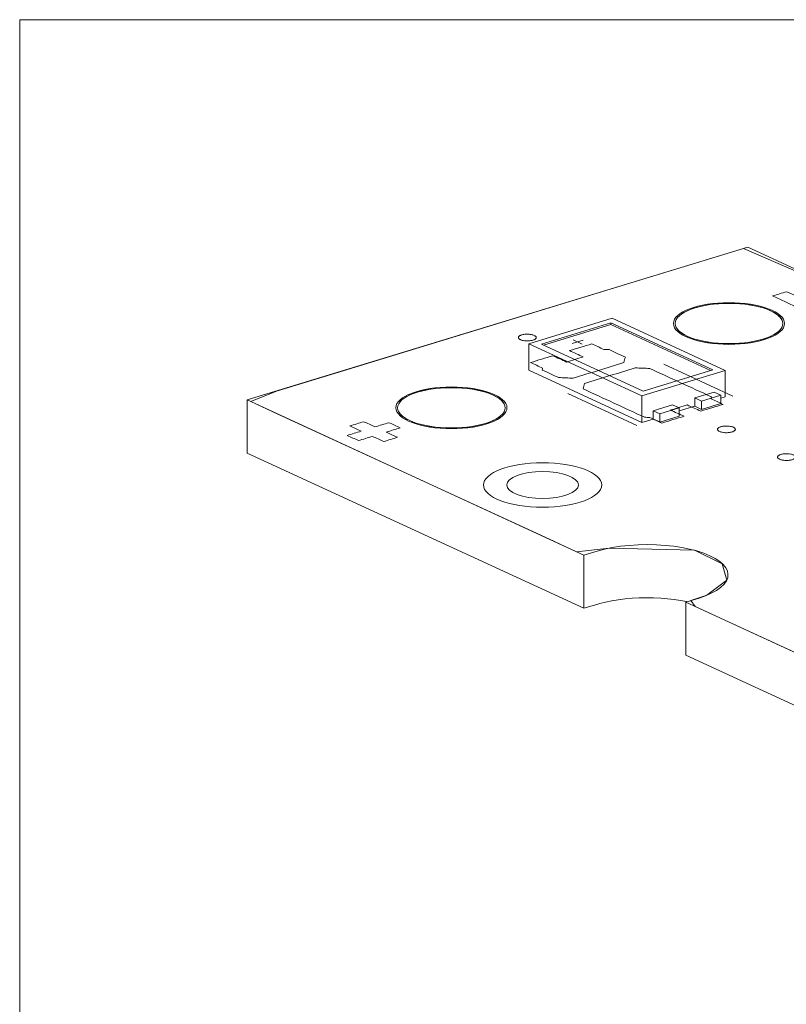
# Model space of a CAD drawing. Header units: inches. Extents: x 513 to 854, y 267 to 501.
# Tile 1 of 214: x 523 to 544, y 345 to 372. Entities that reach past the tile are written whole.
import ezdxf

# ---------------------------------------------------------------- set-up
doc = ezdxf.new("R2010")
doc.units = ezdxf.units.IN
doc.header["$MEASUREMENT"] = 0
doc.layers.add('1', color=7, linetype='Continuous')

# ---------------------------------------------------------------- blocks, each defined once
blk = doc.blocks.new('block 14')
at = {"layer": '1', "color": 8, "lineweight": 18, "true_color": 0x808080}
blk.add_lwpolyline([(522.61, 273.709), (522.61, 372.231)], dxfattribs=at)
blk = doc.blocks.new('block 15')
at = {"layer": '1', "color": 8, "lineweight": 18, "true_color": 0x808080}
blk.add_lwpolyline([(722.856, 372.231), (522.61, 372.231)], dxfattribs=at)
blk = doc.blocks.new('block 2523')
at = {"layer": '1', "color": 155, "lineweight": 18, "true_color": 0x4c7299}
blk.add_lwpolyline([(541.442, 361.673), (541.632, 361.585)], dxfattribs=at)
blk = doc.blocks.new('block 2524')
at = {"layer": '1', "color": 155, "lineweight": 18, "true_color": 0x4c7299}
blk.add_lwpolyline([(540.468, 361.23), (540.279, 361.317)], dxfattribs=at)
blk = doc.blocks.new('block 2679')
at = {"layer": '1', "color": 155, "lineweight": 18, "true_color": 0x4c7299}
blk.add_lwpolyline([(540.822, 361.483), (541.011, 361.396)], dxfattribs=at)
blk = doc.blocks.new('block 2706')
at = {"layer": '1', "color": 155, "lineweight": 18, "true_color": 0x4c7299}
blk.add_lwpolyline([(539.103, 363.767), (541.944, 362.457)], dxfattribs=at)
blk = doc.blocks.new('block 2707')
at = {"layer": '1', "color": 155, "lineweight": 18, "true_color": 0x4c7299}
blk.add_lwpolyline([(540.005, 361.864), (537.164, 363.175)], dxfattribs=at)
blk = doc.blocks.new('block 2708')
at = {"layer": '1', "color": 155, "lineweight": 18, "true_color": 0x4c7299}
blk.add_lwpolyline([(539.968, 361.732), (542.295, 362.443)], dxfattribs=at)
blk = doc.blocks.new('block 2709')
at = {"layer": '1', "color": 155, "lineweight": 18, "true_color": 0x4c7299}
blk.add_lwpolyline([(541.944, 362.457), (540.005, 361.864)], dxfattribs=at)
blk = doc.blocks.new('block 2710')
at = {"layer": '1', "color": 155, "lineweight": 18, "true_color": 0x4c7299}
blk.add_lwpolyline([(542.295, 362.443), (539.139, 363.899)], dxfattribs=at)
blk = doc.blocks.new('block 2711')
at = {"layer": '1', "color": 155, "lineweight": 18, "true_color": 0x4c7299}
blk.add_lwpolyline([(536.812, 363.188), (539.968, 361.732)], dxfattribs=at)
blk = doc.blocks.new('block 2713')
at = {"layer": '1', "color": 155, "lineweight": 18, "true_color": 0x4c7299}
blk.add_lwpolyline([(539.139, 363.899), (536.812, 363.188)], dxfattribs=at)
blk = doc.blocks.new('block 2714')
at = {"layer": '1', "color": 155, "lineweight": 18, "true_color": 0x4c7299}
blk.add_lwpolyline([(541.011, 361.396), (540.468, 361.23)], dxfattribs=at)
blk = doc.blocks.new('block 2715')
at = {"layer": '1', "color": 155, "lineweight": 18, "true_color": 0x4c7299}
blk.add_lwpolyline([(537.164, 363.175), (539.103, 363.767)], dxfattribs=at)
blk = doc.blocks.new('block 2716')
at = {"layer": '1', "color": 155, "lineweight": 18, "true_color": 0x4c7299}
blk.add_lwpolyline([(541.632, 361.585), (542.174, 361.751)], dxfattribs=at)
blk = doc.blocks.new('block 2826')
at = {"layer": '1', "color": 155, "lineweight": 18, "true_color": 0x4c7299}
blk.add_lwpolyline([(542.174, 361.751), (541.985, 361.839)], dxfattribs=at)
blk = doc.blocks.new('block 3301')
at = {"layer": '1', "color": 155, "lineweight": 18, "true_color": 0x4c7299}
blk.add_lwpolyline([(541.442, 361.441), (541.632, 361.354)], dxfattribs=at)
blk = doc.blocks.new('block 3302')
at = {"layer": '1', "color": 155, "lineweight": 18, "true_color": 0x4c7299}
blk.add_lwpolyline([(540.468, 360.998), (540.279, 361.085)], dxfattribs=at)
blk = doc.blocks.new('block 3303')
at = {"layer": '1', "color": 155, "lineweight": 18, "true_color": 0x4c7299}
blk.add_lwpolyline([(539.968, 360.991), (540.279, 361.085)], dxfattribs=at)
blk = doc.blocks.new('block 3304')
at = {"layer": '1', "color": 155, "lineweight": 18, "true_color": 0x4c7299}
blk.add_lwpolyline([(542.174, 361.665), (542.295, 361.702)], dxfattribs=at)
blk = doc.blocks.new('block 3305')
at = {"layer": '1', "color": 155, "lineweight": 18, "true_color": 0x4c7299}
blk.add_lwpolyline([(541.011, 361.309), (541.442, 361.441)], dxfattribs=at)
blk = doc.blocks.new('block 3306')
at = {"layer": '1', "color": 155, "lineweight": 18, "true_color": 0x4c7299}
blk.add_lwpolyline([(536.812, 362.447), (539.968, 360.991)], dxfattribs=at)
blk = doc.blocks.new('block 3337')
at = {"layer": '1', "color": 155, "lineweight": 18, "true_color": 0x4c7299}
blk.add_lwpolyline([(541.442, 361.673), (541.442, 361.441)], dxfattribs=at)
blk = doc.blocks.new('block 3338')
at = {"layer": '1', "color": 155, "lineweight": 18, "true_color": 0x4c7299}
blk.add_lwpolyline([(540.279, 361.317), (540.822, 361.483)], dxfattribs=at)
blk = doc.blocks.new('block 3339')
at = {"layer": '1', "color": 155, "lineweight": 18, "true_color": 0x4c7299}
blk.add_lwpolyline([(541.011, 361.396), (541.011, 361.164)], dxfattribs=at)
blk = doc.blocks.new('block 3340')
at = {"layer": '1', "color": 155, "lineweight": 18, "true_color": 0x4c7299}
blk.add_lwpolyline([(540.468, 361.23), (540.468, 360.998)], dxfattribs=at)
blk = doc.blocks.new('block 3341')
at = {"layer": '1', "color": 155, "lineweight": 18, "true_color": 0x4c7299}
blk.add_lwpolyline([(541.985, 361.839), (541.442, 361.673)], dxfattribs=at)
blk = doc.blocks.new('block 3342')
at = {"layer": '1', "color": 155, "lineweight": 18, "true_color": 0x4c7299}
blk.add_lwpolyline([(541.632, 361.585), (541.632, 361.354)], dxfattribs=at)
blk = doc.blocks.new('block 3343')
at = {"layer": '1', "color": 155, "lineweight": 18, "true_color": 0x4c7299}
blk.add_lwpolyline([(542.174, 361.751), (542.174, 361.519)], dxfattribs=at)
blk = doc.blocks.new('block 3344')
at = {"layer": '1', "color": 155, "lineweight": 18, "true_color": 0x4c7299}
blk.add_lwpolyline([(541.011, 361.164), (540.468, 360.998)], dxfattribs=at)
blk = doc.blocks.new('block 3345')
at = {"layer": '1', "color": 155, "lineweight": 18, "true_color": 0x4c7299}
blk.add_lwpolyline([(541.632, 361.354), (542.174, 361.519)], dxfattribs=at)
blk = doc.blocks.new('block 3375')
at = {"layer": '1', "color": 155, "lineweight": 18, "true_color": 0x4c7299}
blk.add_lwpolyline([(539.968, 361.732), (539.968, 360.991)], dxfattribs=at)
blk = doc.blocks.new('block 3376')
at = {"layer": '1', "color": 155, "lineweight": 18, "true_color": 0x4c7299}
blk.add_lwpolyline([(542.295, 362.443), (542.295, 361.702)], dxfattribs=at)
blk = doc.blocks.new('block 3377')
at = {"layer": '1', "color": 155, "lineweight": 18, "true_color": 0x4c7299}
blk.add_lwpolyline([(536.812, 363.188), (536.812, 362.447)], dxfattribs=at)
blk = doc.blocks.new('block 3378')
at = {"layer": '1', "color": 155, "lineweight": 18, "true_color": 0x4c7299}
blk.add_lwpolyline([(539.103, 363.721), (539.103, 363.767)], dxfattribs=at)
blk = doc.blocks.new('block 3379')
at = {"layer": '1', "color": 155, "lineweight": 18, "true_color": 0x4c7299}
blk.add_lwpolyline([(539.103, 363.721), (541.883, 362.438)], dxfattribs=at)
blk = doc.blocks.new('block 3380')
at = {"layer": '1', "color": 155, "lineweight": 18, "true_color": 0x4c7299}
blk.add_lwpolyline([(537.225, 363.147), (539.103, 363.721)], dxfattribs=at)
blk = doc.blocks.new('block 3381')
at = {"layer": '1', "color": 155, "lineweight": 18, "true_color": 0x4c7299}
blk.add_lwpolyline([(540.279, 361.317), (540.279, 361.085)], dxfattribs=at)
blk = doc.blocks.new('block 3784')
at = {"layer": '1', "color": 155, "lineweight": 18, "true_color": 0x4c7299}
blk.add_lwpolyline([(541.192, 354.49), (541.192, 355.973)], dxfattribs=at)
blk = doc.blocks.new('block 3785')
at = {"layer": '1', "color": 155, "lineweight": 18, "true_color": 0x4c7299}
blk.add_lwpolyline([(538.352, 355.801), (538.352, 357.284)], dxfattribs=at)
blk = doc.blocks.new('block 3786')
at = {"layer": '1', "color": 155, "lineweight": 18, "true_color": 0x4c7299}
blk.add_lwpolyline([(528.96, 360.133), (528.96, 361.616)], dxfattribs=at)
blk = doc.blocks.new('block 4158')
at = {"layer": '1', "color": 18, "lineweight": 13, "true_color": 0x4c0000}
blk.add_lwpolyline([(528.96, 361.616), (542.92, 365.881)], dxfattribs=at)
blk = doc.blocks.new('block 4163')
at = {"layer": '1', "color": 18, "lineweight": 13, "true_color": 0x4c0000}
blk.add_lwpolyline([(528.96, 361.616), (542.92, 365.881)], dxfattribs=at)
blk = doc.blocks.new('block 4200')
at = {"layer": '1', "color": 18, "lineweight": 13, "true_color": 0x4c0000}
blk.add_lwpolyline([(538.352, 357.284), (528.96, 361.616)], dxfattribs=at)
blk = doc.blocks.new('block 4201')
at = {"layer": '1', "color": 18, "lineweight": 13, "true_color": 0x4c0000}
blk.add_lwpolyline([(545.509, 353.982), (541.192, 355.973)], dxfattribs=at)
blk = doc.blocks.new('block 4204')
at = {"layer": '1', "color": 18, "lineweight": 13, "true_color": 0x4c0000}
blk.add_lwpolyline([(539.829, 360.905), (537.898, 361.796)], dxfattribs=at)
blk = doc.blocks.new('block 4217')
at = {"layer": '1', "color": 18, "lineweight": 13, "true_color": 0x4c0000}
blk.add_lwpolyline([(538.352, 357.284), (528.96, 361.616)], dxfattribs=at)
blk = doc.blocks.new('block 4221')
at = {"layer": '1', "color": 18, "lineweight": 13, "true_color": 0x4c0000}
blk.add_lwpolyline([(539.829, 360.905), (537.898, 361.796)], dxfattribs=at)
blk = doc.blocks.new('block 4223')
at = {"layer": '1', "color": 18, "lineweight": 13, "true_color": 0x4c0000}
blk.add_lwpolyline([(545.509, 353.982), (541.192, 355.973)], dxfattribs=at)
blk = doc.blocks.new('block 4308')
at = {"layer": '1', "color": 18, "lineweight": 13, "true_color": 0x4c0000}
blk.add_lwpolyline([(542.92, 365.881), (552.311, 361.549)], dxfattribs=at)
blk = doc.blocks.new('block 4310')
at = {"layer": '1', "color": 18, "lineweight": 13, "true_color": 0x4c0000}
blk.add_lwpolyline([(542.508, 361.723), (540.576, 362.615)], dxfattribs=at)
blk = doc.blocks.new('block 4311')
at = {"layer": '1', "color": 18, "lineweight": 13, "true_color": 0x4c0000}
blk.add_lwpolyline([(538.048, 363.294), (538.3, 363.177)], dxfattribs=at)
blk = doc.blocks.new('block 4312')
at = {"layer": '1', "color": 18, "lineweight": 13, "true_color": 0x4c0000}
blk.add_lwpolyline([(538.019, 363.189), (538.329, 363.284)], dxfattribs=at)
blk = doc.blocks.new('block 4351')
at = {"layer": '1', "color": 18, "lineweight": 13, "true_color": 0x4c0000}
blk.add_lwpolyline([(542.92, 365.881), (552.311, 361.549)], dxfattribs=at)
blk = doc.blocks.new('block 4352')
at = {"layer": '1', "color": 18, "lineweight": 13, "true_color": 0x4c0000}
blk.add_lwpolyline([(542.508, 361.723), (540.576, 362.615)], dxfattribs=at)
blk = doc.blocks.new('block 4355')
at = {"layer": '1', "color": 18, "lineweight": 13, "true_color": 0x4c0000}
blk.add_lwpolyline([(538.019, 363.189), (538.329, 363.284)], dxfattribs=at)
blk = doc.blocks.new('block 4377')
at = {"layer": '1', "color": 18, "lineweight": 13, "true_color": 0x4c0000}
blk.add_lwpolyline([(538.048, 363.294), (538.3, 363.177)], dxfattribs=at)
blk = doc.blocks.new('block 4654')
at = {"layer": '1', "color": 155, "lineweight": 18, "true_color": 0x4c7299}
blk.add_open_spline([(536.197, 359.244), (536.197, 359.036), (536.645, 358.868), (537.197, 358.868), (537.749, 358.868), (538.197, 359.036), (538.197, 359.244), (538.197, 359.451), (537.749, 359.619), (537.197, 359.619), (536.645, 359.619), (536.197, 359.451), (536.197, 359.244)], degree=3, knots=[0, 0, 0, 0, 1, 1, 1, 2, 2, 2, 3, 3, 3, 4, 4, 4, 4], dxfattribs=at)
blk = doc.blocks.new('block 4889')
at = {"layer": '1', "color": 18, "lineweight": 18, "true_color": 0x4c0000}
blk.add_open_spline([(533.154, 361.398), (533.154, 361.087), (533.825, 360.835), (534.654, 360.835), (535.482, 360.835), (536.154, 361.087), (536.154, 361.398), (536.154, 361.709), (535.482, 361.961), (534.654, 361.961), (533.825, 361.961), (533.154, 361.709), (533.154, 361.398)], degree=3, knots=[0, 0, 0, 0, 1, 1, 1, 2, 2, 2, 3, 3, 3, 4, 4, 4, 4], dxfattribs=at)
blk = doc.blocks.new('block 4890')
at = {"layer": '1', "color": 18, "lineweight": 18, "true_color": 0x4c0000}
blk.add_open_spline([(533.104, 361.398), (533.104, 361.077), (533.798, 360.816), (534.654, 360.816), (535.51, 360.816), (536.204, 361.077), (536.204, 361.398), (536.204, 361.72), (535.51, 361.98), (534.654, 361.98), (533.798, 361.98), (533.104, 361.72), (533.104, 361.398)], degree=3, knots=[0, 0, 0, 0, 1, 1, 1, 2, 2, 2, 3, 3, 3, 4, 4, 4, 4], dxfattribs=at)
blk = doc.blocks.new('block 4891')
at = {"layer": '1', "color": 18, "lineweight": 18, "true_color": 0x4c0000}
blk.add_open_spline([(536.197, 359.244), (536.197, 359.036), (536.645, 358.868), (537.197, 358.868), (537.749, 358.868), (538.197, 359.036), (538.197, 359.244), (538.197, 359.451), (537.749, 359.619), (537.197, 359.619), (536.645, 359.619), (536.197, 359.451), (536.197, 359.244)], degree=3, knots=[0, 0, 0, 0, 1, 1, 1, 2, 2, 2, 3, 3, 3, 4, 4, 4, 4], dxfattribs=at)
blk = doc.blocks.new('block 4892')
at = {"layer": '1', "color": 18, "lineweight": 18, "true_color": 0x4c0000}
blk.add_open_spline([(535.547, 359.244), (535.547, 358.902), (536.286, 358.624), (537.197, 358.624), (538.108, 358.624), (538.847, 358.902), (538.847, 359.244), (538.847, 359.586), (538.108, 359.863), (537.197, 359.863), (536.286, 359.863), (535.547, 359.586), (535.547, 359.244)], degree=3, knots=[0, 0, 0, 0, 1, 1, 1, 2, 2, 2, 3, 3, 3, 4, 4, 4, 4], dxfattribs=at)
blk = doc.blocks.new('block 4893')
at = {"layer": '1', "color": 18, "lineweight": 13, "true_color": 0x4c0000}
blk.add_open_spline([(536.197, 359.244), (536.197, 359.036), (536.645, 358.868), (537.197, 358.868), (537.749, 358.868), (538.197, 359.036), (538.197, 359.244), (538.197, 359.451), (537.749, 359.619), (537.197, 359.619), (536.645, 359.619), (536.197, 359.451), (536.197, 359.244)], degree=3, knots=[0, 0, 0, 0, 1, 1, 1, 2, 2, 2, 3, 3, 3, 4, 4, 4, 4], dxfattribs=at)
blk = doc.blocks.new('block 4894')
at = {"layer": '1', "color": 18, "lineweight": 13, "true_color": 0x4c0000}
blk.add_open_spline([(533.154, 361.398), (533.154, 361.087), (533.825, 360.835), (534.654, 360.835), (535.482, 360.835), (536.154, 361.087), (536.154, 361.398), (536.154, 361.709), (535.482, 361.961), (534.654, 361.961), (533.825, 361.961), (533.154, 361.709), (533.154, 361.398)], degree=3, knots=[0, 0, 0, 0, 1, 1, 1, 2, 2, 2, 3, 3, 3, 4, 4, 4, 4], dxfattribs=at)
blk = doc.blocks.new('block 4895')
at = {"layer": '1', "color": 18, "lineweight": 13, "true_color": 0x4c0000}
blk.add_open_spline([(533.104, 361.398), (533.104, 361.077), (533.798, 360.816), (534.654, 360.816), (535.51, 360.816), (536.204, 361.077), (536.204, 361.398), (536.204, 361.72), (535.51, 361.98), (534.654, 361.98), (533.798, 361.98), (533.104, 361.72), (533.104, 361.398)], degree=3, knots=[0, 0, 0, 0, 1, 1, 1, 2, 2, 2, 3, 3, 3, 4, 4, 4, 4], dxfattribs=at)
blk = doc.blocks.new('block 4896')
at = {"layer": '1', "color": 18, "lineweight": 13, "true_color": 0x4c0000}
blk.add_open_spline([(535.547, 359.244), (535.547, 358.902), (536.286, 358.624), (537.197, 358.624), (538.108, 358.624), (538.847, 358.902), (538.847, 359.244), (538.847, 359.586), (538.108, 359.863), (537.197, 359.863), (536.286, 359.863), (535.547, 359.586), (535.547, 359.244)], degree=3, knots=[0, 0, 0, 0, 1, 1, 1, 2, 2, 2, 3, 3, 3, 4, 4, 4, 4], dxfattribs=at)
blk = doc.blocks.new('block 4897')
at = {"layer": '1', "color": 18, "lineweight": 18, "true_color": 0x4c0000}
blk.add_open_spline([(540.898, 363.75), (540.898, 363.439), (541.569, 363.187), (542.398, 363.187), (543.226, 363.187), (543.898, 363.439), (543.898, 363.75), (543.898, 364.061), (543.226, 364.314), (542.398, 364.314), (541.569, 364.314), (540.898, 364.061), (540.898, 363.75)], degree=3, knots=[0, 0, 0, 0, 1, 1, 1, 2, 2, 2, 3, 3, 3, 4, 4, 4, 4], dxfattribs=at)
blk = doc.blocks.new('block 4898')
at = {"layer": '1', "color": 18, "lineweight": 18, "true_color": 0x4c0000}
blk.add_open_spline([(540.848, 363.75), (540.848, 363.429), (541.542, 363.169), (542.398, 363.169), (543.254, 363.169), (543.948, 363.429), (543.948, 363.75), (543.948, 364.072), (543.254, 364.332), (542.398, 364.332), (541.542, 364.332), (540.848, 364.072), (540.848, 363.75)], degree=3, knots=[0, 0, 0, 0, 1, 1, 1, 2, 2, 2, 3, 3, 3, 4, 4, 4, 4], dxfattribs=at)
blk = doc.blocks.new('block 4899')
at = {"layer": '1', "color": 18, "lineweight": 13, "true_color": 0x4c0000}
blk.add_open_spline([(540.898, 363.75), (540.898, 363.439), (541.569, 363.187), (542.398, 363.187), (543.226, 363.187), (543.898, 363.439), (543.898, 363.75), (543.898, 364.061), (543.226, 364.314), (542.398, 364.314), (541.569, 364.314), (540.898, 364.061), (540.898, 363.75)], degree=3, knots=[0, 0, 0, 0, 1, 1, 1, 2, 2, 2, 3, 3, 3, 4, 4, 4, 4], dxfattribs=at)
blk = doc.blocks.new('block 4900')
at = {"layer": '1', "color": 18, "lineweight": 13, "true_color": 0x4c0000}
blk.add_open_spline([(540.848, 363.75), (540.848, 363.429), (541.542, 363.169), (542.398, 363.169), (543.254, 363.169), (543.948, 363.429), (543.948, 363.75), (543.948, 364.072), (543.254, 364.332), (542.398, 364.332), (541.542, 364.332), (540.848, 364.072), (540.848, 363.75)], degree=3, knots=[0, 0, 0, 0, 1, 1, 1, 2, 2, 2, 3, 3, 3, 4, 4, 4, 4], dxfattribs=at)
blk = doc.blocks.new('block 6579')
at = {"layer": '1', "color": 155, "lineweight": 18, "true_color": 0x4c7299}
blk.add_lwpolyline([(538.352, 355.801), (528.96, 360.133)], dxfattribs=at)
blk = doc.blocks.new('block 6583')
at = {"layer": '1', "color": 155, "lineweight": 18, "true_color": 0x4c7299}
blk.add_lwpolyline([(528.96, 361.616), (542.92, 365.881)], dxfattribs=at)
blk = doc.blocks.new('block 6584')
at = {"layer": '1', "color": 155, "lineweight": 18, "true_color": 0x4c7299}
blk.add_lwpolyline([(541.192, 355.973), (541.563, 356.087), (541.741, 356.149), (541.903, 356.22), (542.045, 356.298), (542.165, 356.382), (542.259, 356.472), (542.324, 356.564), (542.361, 356.658), (542.37, 356.752), (542.352, 356.843), (542.309, 356.932), (542.238, 357.021), (542.141, 357.107), (542.016, 357.191), (541.866, 357.268), (541.693, 357.339), (541.502, 357.402), (541.296, 357.456), (541.079, 357.5), (540.856, 357.534), (540.621, 357.559), (540.375, 357.575), (540.123, 357.58), (539.868, 357.575), (539.616, 357.558), (539.371, 357.532), (539.138, 357.495), (538.921, 357.45), (538.723, 357.397), (538.352, 357.284)], dxfattribs=at)
blk = doc.blocks.new('block 6585')
at = {"layer": '1', "color": 155, "lineweight": 18, "true_color": 0x4c7299}
blk.add_lwpolyline([(538.352, 357.284), (528.96, 361.616)], dxfattribs=at)
blk = doc.blocks.new('block 6586')
at = {"layer": '1', "color": 155, "lineweight": 18, "true_color": 0x4c7299}
blk.add_lwpolyline([(545.509, 353.982), (541.192, 355.973)], dxfattribs=at)
blk = doc.blocks.new('block 6594')
at = {"layer": '1', "color": 155, "lineweight": 18, "true_color": 0x4c7299}
blk.add_lwpolyline([(542.92, 365.881), (552.311, 361.549)], dxfattribs=at)
blk = doc.blocks.new('block 6617')
at = {"layer": '1', "color": 155, "lineweight": 18, "true_color": 0x4c7299}
blk.add_lwpolyline([(541.215, 355.99), (541.043, 356.023), (540.866, 356.049), (540.683, 356.07), (540.492, 356.085), (540.295, 356.094), (540.095, 356.097), (539.894, 356.093), (539.694, 356.082), (539.498, 356.064), (539.307, 356.04), (539.125, 356.01), (538.953, 355.974), (538.793, 355.934), (538.644, 355.89), (538.352, 355.801)], dxfattribs=at)
blk = doc.blocks.new('block 6618')
at = {"layer": '1', "color": 155, "lineweight": 18, "true_color": 0x4c7299}
blk.add_lwpolyline([(545.509, 352.499), (541.192, 354.49)], dxfattribs=at)
blk = doc.blocks.new('block 6622')
at = {"layer": '1', "color": 18, "lineweight": 13, "true_color": 0x4c0000}
blk.add_open_spline([(541.611, 361.304), (541.818, 361.368), (542.025, 361.431), (542.232, 361.494), (542.12, 361.545), (542.009, 361.597), (541.897, 361.648), (541.9, 361.667), (541.904, 361.685), (541.907, 361.703), (541.334, 361.967), (540.761, 362.232), (540.188, 362.496), (540.053, 362.501), (539.917, 362.507), (539.782, 362.512), (539.31, 362.368), (538.839, 362.224), (538.367, 362.08), (538.354, 362.029), (538.34, 361.978), (538.327, 361.927), (538.9, 361.663), (539.473, 361.399), (540.045, 361.134), (540.094, 361.132), (540.142, 361.129), (540.191, 361.127), (540.302, 361.075), (540.414, 361.024), (540.525, 360.973), (540.732, 361.036), (540.939, 361.099), (541.146, 361.162), (541.02, 361.22), (540.893, 361.279), (540.767, 361.337), (540.922, 361.384), (541.077, 361.432), (541.232, 361.479), (541.359, 361.421), (541.485, 361.363), (541.611, 361.304)], degree=3, knots=[0, 0, 0, 0, 1, 1, 1, 2, 2, 2, 3, 3, 3, 4, 4, 4, 5, 5, 5, 6, 6, 6, 7, 7, 7, 8, 8, 8, 9, 9, 9, 10, 10, 10, 11, 11, 11, 12, 12, 12, 13, 13, 13, 14, 14, 14, 14], dxfattribs=at)
blk = doc.blocks.new('block 6623')
at = {"layer": '1', "color": 18, "lineweight": 18, "true_color": 0x4c0000}
blk.add_lwpolyline([(544.487, 354.453), (542.972, 355.152), (541.457, 355.851), (541.331, 356.016), (541.784, 356.167), (542.338, 356.591), (542.212, 357.047), (541.438, 357.42), (539.058, 357.48), (538.144, 357.38), (537.387, 357.729), (535.872, 358.428), (532.842, 359.825), (529.813, 361.223), (529.055, 361.572), (529.775, 361.865), (531.636, 362.433), (539.081, 364.708), (542.804, 365.845), (545.855, 364.527)], dxfattribs=at)
blk = doc.blocks.new('block 6624')
at = {"layer": '1', "color": 18, "lineweight": 18, "true_color": 0x4c0000}
blk.add_lwpolyline([(536.613, 363.432), (536.632, 363.437), (536.653, 363.442), (536.675, 363.446), (536.698, 363.449), (536.723, 363.451), (536.748, 363.452), (536.797, 363.452), (536.822, 363.451), (536.845, 363.448), (536.889, 363.442), (536.909, 363.437), (536.929, 363.431), (536.948, 363.425), (536.965, 363.418), (536.979, 363.41), (536.992, 363.402), (537.003, 363.394), (537.011, 363.385), (537.016, 363.377), (537.02, 363.368), (537.021, 363.359), (537.02, 363.35), (537.016, 363.34), (537.01, 363.331), (537.001, 363.322), (536.99, 363.314), (536.977, 363.306), (536.963, 363.299), (536.946, 363.292), (536.929, 363.286), (536.909, 363.281), (536.889, 363.276), (536.866, 363.272), (536.843, 363.269), (536.819, 363.267), (536.794, 363.265), (536.744, 363.265), (536.72, 363.267), (536.696, 363.269), (536.653, 363.276), (536.632, 363.281), (536.612, 363.286), (536.593, 363.293), (536.577, 363.3), (536.562, 363.307), (536.549, 363.315), (536.539, 363.324), (536.531, 363.332), (536.525, 363.341), (536.522, 363.35), (536.521, 363.359), (536.522, 363.368), (536.525, 363.377), (536.531, 363.386), (536.54, 363.395), (536.551, 363.404), (536.564, 363.412), (536.579, 363.419), (536.595, 363.426), (536.613, 363.432)], dxfattribs=at)
blk = doc.blocks.new('block 6625')
at = {"layer": '1', "color": 18, "lineweight": 18, "true_color": 0x4c0000}
blk.add_lwpolyline([(542.167, 360.869), (542.187, 360.875), (542.207, 360.879), (542.23, 360.883), (542.253, 360.886), (542.277, 360.889), (542.302, 360.89), (542.352, 360.89), (542.376, 360.888), (542.4, 360.886), (542.443, 360.879), (542.464, 360.875), (542.484, 360.869), (542.503, 360.863), (542.519, 360.856), (542.534, 360.848), (542.547, 360.84), (542.557, 360.832), (542.565, 360.823), (542.571, 360.814), (542.574, 360.806), (542.575, 360.796), (542.574, 360.787), (542.571, 360.778), (542.565, 360.769), (542.556, 360.76), (542.545, 360.752), (542.532, 360.744), (542.517, 360.736), (542.501, 360.73), (542.483, 360.724), (542.464, 360.718), (542.443, 360.714), (542.421, 360.71), (542.398, 360.707), (542.373, 360.704), (542.348, 360.703), (542.299, 360.703), (542.274, 360.705), (542.251, 360.707), (542.207, 360.714), (542.187, 360.718), (542.167, 360.724), (542.148, 360.73), (542.131, 360.737), (542.117, 360.745), (542.104, 360.753), (542.093, 360.761), (542.085, 360.77), (542.08, 360.779), (542.076, 360.787), (542.075, 360.796), (542.076, 360.806), (542.08, 360.815), (542.086, 360.824), (542.095, 360.833), (542.106, 360.841), (542.119, 360.849), (542.133, 360.857), (542.15, 360.863), (542.167, 360.869)], dxfattribs=at)
blk = doc.blocks.new('block 6626')
at = {"layer": '1', "color": 18, "lineweight": 18, "true_color": 0x4c0000}
blk.add_open_spline([(541.611, 361.304), (541.818, 361.368), (542.025, 361.431), (542.232, 361.494), (542.12, 361.545), (542.009, 361.597), (541.897, 361.648), (541.9, 361.667), (541.904, 361.685), (541.907, 361.703), (541.334, 361.967), (540.761, 362.232), (540.188, 362.496), (540.053, 362.501), (539.917, 362.507), (539.782, 362.512), (539.31, 362.368), (538.839, 362.224), (538.367, 362.08), (538.354, 362.029), (538.34, 361.978), (538.327, 361.927), (538.9, 361.663), (539.473, 361.399), (540.045, 361.134), (540.094, 361.132), (540.142, 361.129), (540.191, 361.127), (540.302, 361.075), (540.414, 361.024), (540.525, 360.973), (540.732, 361.036), (540.939, 361.099), (541.146, 361.162), (541.02, 361.22), (540.893, 361.279), (540.767, 361.337), (540.922, 361.384), (541.077, 361.432), (541.232, 361.479), (541.359, 361.421), (541.485, 361.363), (541.611, 361.304)], degree=3, knots=[0, 0, 0, 0, 1, 1, 1, 2, 2, 2, 3, 3, 3, 4, 4, 4, 5, 5, 5, 6, 6, 6, 7, 7, 7, 8, 8, 8, 9, 9, 9, 10, 10, 10, 11, 11, 11, 12, 12, 12, 13, 13, 13, 14, 14, 14, 14], dxfattribs=at)
blk = doc.blocks.new('block 6627')
at = {"layer": '1', "color": 18, "lineweight": 18, "true_color": 0x4c0000}
blk.add_open_spline([(541.611, 361.304), (541.818, 361.368), (542.025, 361.431), (542.232, 361.494), (542.12, 361.545), (542.009, 361.597), (541.897, 361.648), (541.9, 361.667), (541.904, 361.685), (541.907, 361.703), (541.334, 361.967), (540.761, 362.232), (540.188, 362.496), (540.053, 362.501), (539.917, 362.507), (539.782, 362.512), (539.31, 362.368), (538.839, 362.224), (538.367, 362.08), (538.354, 362.029), (538.34, 361.978), (538.327, 361.927), (538.9, 361.663), (539.473, 361.399), (540.045, 361.134), (540.094, 361.132), (540.142, 361.129), (540.191, 361.127), (540.302, 361.075), (540.414, 361.024), (540.525, 360.973), (540.732, 361.036), (540.939, 361.099), (541.146, 361.162), (541.02, 361.22), (540.893, 361.279), (540.767, 361.337), (540.922, 361.384), (541.077, 361.432), (541.232, 361.479), (541.359, 361.421), (541.485, 361.363), (541.611, 361.304)], degree=3, knots=[0, 0, 0, 0, 1, 1, 1, 2, 2, 2, 3, 3, 3, 4, 4, 4, 5, 5, 5, 6, 6, 6, 7, 7, 7, 8, 8, 8, 9, 9, 9, 10, 10, 10, 11, 11, 11, 12, 12, 12, 13, 13, 13, 14, 14, 14, 14], dxfattribs=at)
blk = doc.blocks.new('block 6628')
at = {"layer": '1', "color": 18, "lineweight": 18, "true_color": 0x4c0000}
blk.add_open_spline([(539.507, 362.81), (539.493, 362.759), (539.48, 362.709), (539.466, 362.658), (538.995, 362.514), (538.523, 362.37), (538.052, 362.225), (537.916, 362.231), (537.781, 362.236), (537.645, 362.242), (537.493, 362.312), (537.341, 362.382), (537.189, 362.452), (537.192, 362.47), (537.196, 362.489), (537.199, 362.507), (537.087, 362.558), (536.976, 362.61), (536.864, 362.661), (537.071, 362.725), (537.278, 362.788), (537.485, 362.851), (537.611, 362.793), (537.737, 362.734), (537.864, 362.676), (538.019, 362.724), (538.174, 362.771), (538.329, 362.818), (538.203, 362.877), (538.076, 362.935), (537.95, 362.993), (538.157, 363.056), (538.364, 363.12), (538.571, 363.183), (538.682, 363.131), (538.794, 363.08), (538.905, 363.028), (538.954, 363.026), (539.002, 363.023), (539.051, 363.021), (539.203, 362.951), (539.355, 362.88), (539.507, 362.81)], degree=3, knots=[0, 0, 0, 0, 1, 1, 1, 2, 2, 2, 3, 3, 3, 4, 4, 4, 5, 5, 5, 6, 6, 6, 7, 7, 7, 8, 8, 8, 9, 9, 9, 10, 10, 10, 11, 11, 11, 12, 12, 12, 13, 13, 13, 14, 14, 14, 14], dxfattribs=at)
blk = doc.blocks.new('block 6629')
at = {"layer": '1', "color": 18, "lineweight": 18, "true_color": 0x4c0000}
blk.add_open_spline([(539.507, 362.81), (539.493, 362.759), (539.48, 362.709), (539.466, 362.658), (538.995, 362.514), (538.523, 362.37), (538.052, 362.225), (537.916, 362.231), (537.781, 362.236), (537.645, 362.242), (537.493, 362.312), (537.341, 362.382), (537.189, 362.452), (537.192, 362.47), (537.196, 362.489), (537.199, 362.507), (537.087, 362.558), (536.976, 362.61), (536.864, 362.661), (537.071, 362.725), (537.278, 362.788), (537.485, 362.851), (537.611, 362.793), (537.737, 362.734), (537.864, 362.676), (538.019, 362.724), (538.174, 362.771), (538.329, 362.818), (538.203, 362.877), (538.076, 362.935), (537.95, 362.993), (538.157, 363.056), (538.364, 363.12), (538.571, 363.183), (538.682, 363.131), (538.794, 363.08), (538.905, 363.028), (538.954, 363.026), (539.002, 363.023), (539.051, 363.021), (539.203, 362.951), (539.355, 362.88), (539.507, 362.81)], degree=3, knots=[0, 0, 0, 0, 1, 1, 1, 2, 2, 2, 3, 3, 3, 4, 4, 4, 5, 5, 5, 6, 6, 6, 7, 7, 7, 8, 8, 8, 9, 9, 9, 10, 10, 10, 11, 11, 11, 12, 12, 12, 13, 13, 13, 14, 14, 14, 14], dxfattribs=at)
blk = doc.blocks.new('block 6696')
at = {"layer": '1', "color": 18, "lineweight": 18, "true_color": 0x4c0000}
blk.add_lwpolyline([(543.845, 360.095), (543.865, 360.101), (543.885, 360.105), (543.908, 360.109), (543.931, 360.112), (543.955, 360.115), (543.98, 360.116), (544.03, 360.116), (544.054, 360.114), (544.077, 360.112), (544.121, 360.105), (544.142, 360.101), (544.162, 360.095), (544.181, 360.089), (544.197, 360.082), (544.212, 360.074), (544.225, 360.066), (544.235, 360.058), (544.243, 360.049), (544.249, 360.04), (544.252, 360.031), (544.253, 360.022), (544.252, 360.013), (544.249, 360.004), (544.242, 359.995), (544.234, 359.986), (544.223, 359.978), (544.21, 359.97), (544.195, 359.962), (544.179, 359.956), (544.161, 359.95), (544.142, 359.944), (544.121, 359.94), (544.099, 359.936), (544.076, 359.933), (544.051, 359.93), (544.026, 359.929), (543.977, 359.929), (543.952, 359.931), (543.929, 359.933), (543.885, 359.94), (543.865, 359.944), (543.845, 359.95), (543.826, 359.956), (543.809, 359.963), (543.795, 359.971), (543.782, 359.979), (543.771, 359.987), (543.763, 359.996), (543.758, 360.005), (543.754, 360.013), (543.753, 360.022), (543.754, 360.032), (543.758, 360.041), (543.764, 360.05), (543.773, 360.059), (543.784, 360.067), (543.797, 360.075), (543.811, 360.083), (543.828, 360.089), (543.845, 360.095)], dxfattribs=at)
blk = doc.blocks.new('block 6792')
at = {"layer": '1', "color": 18, "lineweight": 13, "true_color": 0x4c0000}
blk.add_lwpolyline([(542.167, 360.869), (542.187, 360.875), (542.207, 360.879), (542.23, 360.883), (542.253, 360.886), (542.277, 360.889), (542.302, 360.89), (542.352, 360.89), (542.376, 360.888), (542.4, 360.886), (542.443, 360.879), (542.464, 360.875), (542.484, 360.869), (542.503, 360.863), (542.519, 360.856), (542.534, 360.848), (542.547, 360.84), (542.557, 360.832), (542.565, 360.823), (542.571, 360.814), (542.574, 360.806), (542.575, 360.796), (542.574, 360.787), (542.571, 360.778), (542.565, 360.769), (542.556, 360.76), (542.545, 360.752), (542.532, 360.744), (542.517, 360.736), (542.501, 360.73), (542.483, 360.724), (542.464, 360.718), (542.443, 360.714), (542.421, 360.71), (542.398, 360.707), (542.373, 360.704), (542.348, 360.703), (542.299, 360.703), (542.274, 360.705), (542.251, 360.707), (542.207, 360.714), (542.187, 360.718), (542.167, 360.724), (542.148, 360.73), (542.131, 360.737), (542.117, 360.745), (542.104, 360.753), (542.093, 360.761), (542.085, 360.77), (542.08, 360.779), (542.076, 360.787), (542.075, 360.796), (542.076, 360.806), (542.08, 360.815), (542.086, 360.824), (542.095, 360.833), (542.106, 360.841), (542.119, 360.849), (542.133, 360.857), (542.15, 360.863), (542.167, 360.869)], dxfattribs=at)
blk = doc.blocks.new('block 6815')
at = {"layer": '1', "color": 18, "lineweight": 13, "true_color": 0x4c0000}
blk.add_lwpolyline([(536.613, 363.432), (536.632, 363.437), (536.653, 363.442), (536.675, 363.446), (536.698, 363.449), (536.723, 363.451), (536.748, 363.452), (536.797, 363.452), (536.822, 363.451), (536.845, 363.448), (536.889, 363.442), (536.909, 363.437), (536.929, 363.431), (536.948, 363.425), (536.965, 363.418), (536.979, 363.41), (536.992, 363.402), (537.003, 363.394), (537.011, 363.385), (537.016, 363.377), (537.02, 363.368), (537.021, 363.359), (537.02, 363.35), (537.016, 363.34), (537.01, 363.331), (537.001, 363.322), (536.99, 363.314), (536.977, 363.306), (536.963, 363.299), (536.946, 363.292), (536.929, 363.286), (536.909, 363.281), (536.889, 363.276), (536.866, 363.272), (536.843, 363.269), (536.819, 363.267), (536.794, 363.265), (536.744, 363.265), (536.72, 363.267), (536.696, 363.269), (536.653, 363.276), (536.632, 363.281), (536.612, 363.286), (536.593, 363.293), (536.577, 363.3), (536.562, 363.307), (536.549, 363.315), (536.539, 363.324), (536.531, 363.332), (536.525, 363.341), (536.522, 363.35), (536.521, 363.359), (536.522, 363.368), (536.525, 363.377), (536.531, 363.386), (536.54, 363.395), (536.551, 363.404), (536.564, 363.412), (536.579, 363.419), (536.595, 363.426), (536.613, 363.432)], dxfattribs=at)
blk = doc.blocks.new('block 6822')
at = {"layer": '1', "color": 18, "lineweight": 13, "true_color": 0x4c0000}
blk.add_lwpolyline([(543.845, 360.095), (543.865, 360.101), (543.885, 360.105), (543.908, 360.109), (543.931, 360.112), (543.955, 360.115), (543.98, 360.116), (544.03, 360.116), (544.054, 360.114), (544.077, 360.112), (544.121, 360.105), (544.142, 360.101), (544.162, 360.095), (544.181, 360.089), (544.197, 360.082), (544.212, 360.074), (544.225, 360.066), (544.235, 360.058), (544.243, 360.049), (544.249, 360.04), (544.252, 360.031), (544.253, 360.022), (544.252, 360.013), (544.249, 360.004), (544.242, 359.995), (544.234, 359.986), (544.223, 359.978), (544.21, 359.97), (544.195, 359.962), (544.179, 359.956), (544.161, 359.95), (544.142, 359.944), (544.121, 359.94), (544.099, 359.936), (544.076, 359.933), (544.051, 359.93), (544.026, 359.929), (543.977, 359.929), (543.952, 359.931), (543.929, 359.933), (543.885, 359.94), (543.865, 359.944), (543.845, 359.95), (543.826, 359.956), (543.809, 359.963), (543.795, 359.971), (543.782, 359.979), (543.771, 359.987), (543.763, 359.996), (543.758, 360.005), (543.754, 360.013), (543.753, 360.022), (543.754, 360.032), (543.758, 360.041), (543.764, 360.05), (543.773, 360.059), (543.784, 360.067), (543.797, 360.075), (543.811, 360.083), (543.828, 360.089), (543.845, 360.095)], dxfattribs=at)
blk = doc.blocks.new('block 6838')
at = {"layer": '1', "color": 18, "lineweight": 13, "true_color": 0x4c0000}
blk.add_lwpolyline([(544.487, 354.453), (542.972, 355.152), (541.457, 355.851), (541.331, 356.016), (541.784, 356.167), (542.338, 356.591), (542.212, 357.047), (541.438, 357.42), (539.058, 357.48), (538.144, 357.38), (537.387, 357.729), (535.872, 358.428), (532.842, 359.825), (529.813, 361.223), (529.055, 361.572), (529.775, 361.865), (531.636, 362.433), (539.081, 364.708), (542.804, 365.845), (545.855, 364.527)], dxfattribs=at)
blk = doc.blocks.new('block 6843')
at = {"layer": '1', "color": 18, "lineweight": 13, "true_color": 0x4c0000}
blk.add_open_spline([(539.507, 362.81), (539.493, 362.759), (539.48, 362.709), (539.466, 362.658), (538.995, 362.514), (538.523, 362.37), (538.052, 362.225), (537.916, 362.231), (537.781, 362.236), (537.645, 362.242), (537.493, 362.312), (537.341, 362.382), (537.189, 362.452), (537.192, 362.47), (537.196, 362.489), (537.199, 362.507), (537.087, 362.558), (536.976, 362.61), (536.864, 362.661), (537.071, 362.725), (537.278, 362.788), (537.485, 362.851), (537.611, 362.793), (537.737, 362.734), (537.864, 362.676), (538.019, 362.724), (538.174, 362.771), (538.329, 362.818), (538.203, 362.877), (538.076, 362.935), (537.95, 362.993), (538.157, 363.056), (538.364, 363.12), (538.571, 363.183), (538.682, 363.131), (538.794, 363.08), (538.905, 363.028), (538.954, 363.026), (539.002, 363.023), (539.051, 363.021), (539.203, 362.951), (539.355, 362.88), (539.507, 362.81)], degree=3, knots=[0, 0, 0, 0, 1, 1, 1, 2, 2, 2, 3, 3, 3, 4, 4, 4, 5, 5, 5, 6, 6, 6, 7, 7, 7, 8, 8, 8, 9, 9, 9, 10, 10, 10, 11, 11, 11, 12, 12, 12, 13, 13, 13, 14, 14, 14, 14], dxfattribs=at)
blk = doc.blocks.new('block 6877')
at = {"layer": '1', "color": 18, "lineweight": 13, "true_color": 0x4c0000}
blk.add_open_spline([(541.611, 361.304), (541.818, 361.368), (542.025, 361.431), (542.232, 361.494), (542.12, 361.545), (542.009, 361.597), (541.897, 361.648), (541.9, 361.667), (541.904, 361.685), (541.907, 361.703), (541.334, 361.967), (540.761, 362.232), (540.188, 362.496), (540.053, 362.501), (539.917, 362.507), (539.782, 362.512), (539.31, 362.368), (538.839, 362.224), (538.367, 362.08), (538.354, 362.029), (538.34, 361.978), (538.327, 361.927), (538.9, 361.663), (539.473, 361.399), (540.045, 361.134), (540.094, 361.132), (540.142, 361.129), (540.191, 361.127), (540.302, 361.075), (540.414, 361.024), (540.525, 360.973), (540.732, 361.036), (540.939, 361.099), (541.146, 361.162), (541.02, 361.22), (540.893, 361.279), (540.767, 361.337), (540.922, 361.384), (541.077, 361.432), (541.232, 361.479), (541.359, 361.421), (541.485, 361.363), (541.611, 361.304)], degree=3, knots=[0, 0, 0, 0, 1, 1, 1, 2, 2, 2, 3, 3, 3, 4, 4, 4, 5, 5, 5, 6, 6, 6, 7, 7, 7, 8, 8, 8, 9, 9, 9, 10, 10, 10, 11, 11, 11, 12, 12, 12, 13, 13, 13, 14, 14, 14, 14], dxfattribs=at)
blk = doc.blocks.new('block 6898')
at = {"layer": '1', "color": 18, "lineweight": 13, "true_color": 0x4c0000}
blk.add_open_spline([(539.507, 362.81), (539.493, 362.759), (539.48, 362.709), (539.466, 362.658), (538.995, 362.514), (538.523, 362.37), (538.052, 362.225), (537.916, 362.231), (537.781, 362.236), (537.645, 362.242), (537.493, 362.312), (537.341, 362.382), (537.189, 362.452), (537.192, 362.47), (537.196, 362.489), (537.199, 362.507), (537.087, 362.558), (536.976, 362.61), (536.864, 362.661), (537.071, 362.725), (537.278, 362.788), (537.485, 362.851), (537.611, 362.793), (537.737, 362.734), (537.864, 362.676), (538.019, 362.724), (538.174, 362.771), (538.329, 362.818), (538.203, 362.877), (538.076, 362.935), (537.95, 362.993), (538.157, 363.056), (538.364, 363.12), (538.571, 363.183), (538.682, 363.131), (538.794, 363.08), (538.905, 363.028), (538.954, 363.026), (539.002, 363.023), (539.051, 363.021), (539.203, 362.951), (539.355, 362.88), (539.507, 362.81)], degree=3, knots=[0, 0, 0, 0, 1, 1, 1, 2, 2, 2, 3, 3, 3, 4, 4, 4, 5, 5, 5, 6, 6, 6, 7, 7, 7, 8, 8, 8, 9, 9, 9, 10, 10, 10, 11, 11, 11, 12, 12, 12, 13, 13, 13, 14, 14, 14, 14], dxfattribs=at)
blk = doc.blocks.new('block 6982')
at = {"layer": '1', "color": 18, "lineweight": 18, "true_color": 0x4c0000}
blk.add_open_spline([(532.91, 360.983), (532.781, 360.944), (532.652, 360.904), (532.522, 360.865), (532.417, 360.913), (532.312, 360.962), (532.207, 361.01), (532.078, 360.971), (531.948, 360.931), (531.819, 360.892), (531.924, 360.843), (532.029, 360.795), (532.135, 360.746), (532.005, 360.707), (531.876, 360.667), (531.747, 360.628), (531.852, 360.579), (531.957, 360.531), (532.062, 360.482), (532.192, 360.522), (532.321, 360.561), (532.45, 360.601), (532.555, 360.552), (532.661, 360.504), (532.766, 360.455), (532.895, 360.495), (533.024, 360.534), (533.154, 360.574), (533.048, 360.622), (532.943, 360.671), (532.838, 360.719), (532.967, 360.759), (533.097, 360.798), (533.226, 360.838), (533.121, 360.886), (533.015, 360.935), (532.91, 360.983)], degree=3, knots=[0, 0, 0, 0, 1, 1, 1, 2, 2, 2, 3, 3, 3, 4, 4, 4, 5, 5, 5, 6, 6, 6, 7, 7, 7, 8, 8, 8, 9, 9, 9, 10, 10, 10, 11, 11, 11, 12, 12, 12, 12], dxfattribs=at)
blk = doc.blocks.new('block 6985')
at = {"layer": '1', "color": 18, "lineweight": 13, "true_color": 0x4c0000}
blk.add_lwpolyline([(538.352, 357.284), (538.723, 357.397), (538.921, 357.45), (539.138, 357.495), (539.371, 357.532), (539.616, 357.558), (539.868, 357.575), (540.123, 357.58), (540.375, 357.575), (540.621, 357.559), (540.856, 357.534), (541.079, 357.5), (541.296, 357.456), (541.502, 357.402), (541.693, 357.339), (541.866, 357.268), (542.016, 357.191), (542.141, 357.107), (542.238, 357.021), (542.309, 356.932), (542.352, 356.843), (542.37, 356.752), (542.361, 356.658), (542.324, 356.564), (542.259, 356.472), (542.165, 356.382), (542.045, 356.298), (541.903, 356.22), (541.741, 356.149), (541.563, 356.087), (541.192, 355.973)], dxfattribs=at)
blk = doc.blocks.new('block 6991')
at = {"layer": '1', "color": 18, "lineweight": 18, "true_color": 0x4c0000}
blk.add_lwpolyline([(533.707, 361.835), (533.821, 361.867), (533.946, 361.895), (534.079, 361.918), (534.22, 361.937), (534.366, 361.951), (534.515, 361.959), (534.814, 361.958), (534.959, 361.95), (535.099, 361.936), (535.361, 361.895), (535.486, 361.867), (535.605, 361.834), (535.716, 361.796), (535.817, 361.754), (535.906, 361.708), (535.982, 361.66), (536.045, 361.609), (536.093, 361.557), (536.126, 361.505), (536.147, 361.453), (536.154, 361.398), (536.147, 361.343), (536.125, 361.288), (536.088, 361.233), (536.037, 361.18), (535.972, 361.129), (535.894, 361.081), (535.805, 361.037), (535.707, 360.997), (535.601, 360.962), (535.486, 360.93), (535.361, 360.902), (535.228, 360.878), (535.087, 360.859), (534.941, 360.846), (534.792, 360.838), (534.494, 360.838), (534.349, 360.847), (534.209, 360.86), (533.946, 360.902), (533.821, 360.93), (533.702, 360.963), (533.591, 361.001), (533.49, 361.043), (533.401, 361.088), (533.325, 361.137), (533.263, 361.187), (533.215, 361.239), (533.181, 361.291), (533.161, 361.344), (533.154, 361.398), (533.161, 361.453), (533.183, 361.508), (533.219, 361.563), (533.271, 361.616), (533.336, 361.667), (533.414, 361.715), (533.503, 361.759), (533.601, 361.799), (533.707, 361.835)], dxfattribs=at)
blk = doc.blocks.new('block 7004')
at = {"layer": '1', "color": 18, "lineweight": 13, "true_color": 0x4c0000}
blk.add_lwpolyline([(538.352, 357.284), (538.723, 357.397), (538.921, 357.45), (539.138, 357.495), (539.371, 357.532), (539.616, 357.558), (539.868, 357.575), (540.123, 357.58), (540.375, 357.575), (540.621, 357.559), (540.856, 357.534), (541.079, 357.5), (541.296, 357.456), (541.502, 357.402), (541.693, 357.339), (541.866, 357.268), (542.016, 357.191), (542.141, 357.107), (542.238, 357.021), (542.309, 356.932), (542.352, 356.843), (542.37, 356.752), (542.361, 356.658), (542.324, 356.564), (542.259, 356.472), (542.165, 356.382), (542.045, 356.298), (541.903, 356.22), (541.741, 356.149), (541.563, 356.087), (541.192, 355.973)], dxfattribs=at)
blk = doc.blocks.new('block 7005')
at = {"layer": '1', "color": 18, "lineweight": 13, "true_color": 0x4c0000}
blk.add_open_spline([(532.91, 360.983), (532.781, 360.944), (532.652, 360.904), (532.522, 360.865), (532.417, 360.913), (532.312, 360.962), (532.207, 361.01), (532.078, 360.971), (531.948, 360.931), (531.819, 360.892), (531.924, 360.843), (532.029, 360.795), (532.135, 360.746), (532.005, 360.707), (531.876, 360.667), (531.747, 360.628), (531.852, 360.579), (531.957, 360.531), (532.062, 360.482), (532.192, 360.522), (532.321, 360.561), (532.45, 360.601), (532.555, 360.552), (532.661, 360.504), (532.766, 360.455), (532.895, 360.495), (533.024, 360.534), (533.154, 360.574), (533.048, 360.622), (532.943, 360.671), (532.838, 360.719), (532.967, 360.759), (533.097, 360.798), (533.226, 360.838), (533.121, 360.886), (533.015, 360.935), (532.91, 360.983)], degree=3, knots=[0, 0, 0, 0, 1, 1, 1, 2, 2, 2, 3, 3, 3, 4, 4, 4, 5, 5, 5, 6, 6, 6, 7, 7, 7, 8, 8, 8, 9, 9, 9, 10, 10, 10, 11, 11, 11, 12, 12, 12, 12], dxfattribs=at)
blk = doc.blocks.new('block 7006')
at = {"layer": '1', "color": 18, "lineweight": 13, "true_color": 0x4c0000}
blk.add_lwpolyline([(533.707, 361.835), (533.821, 361.867), (533.946, 361.895), (534.079, 361.918), (534.22, 361.937), (534.366, 361.951), (534.515, 361.959), (534.814, 361.958), (534.959, 361.95), (535.099, 361.936), (535.361, 361.895), (535.486, 361.867), (535.605, 361.834), (535.716, 361.796), (535.817, 361.754), (535.906, 361.708), (535.982, 361.66), (536.045, 361.609), (536.093, 361.557), (536.126, 361.505), (536.147, 361.453), (536.154, 361.398), (536.147, 361.343), (536.125, 361.288), (536.088, 361.233), (536.037, 361.18), (535.972, 361.129), (535.894, 361.081), (535.805, 361.037), (535.707, 360.997), (535.601, 360.962), (535.486, 360.93), (535.361, 360.902), (535.228, 360.878), (535.087, 360.859), (534.941, 360.846), (534.792, 360.838), (534.494, 360.838), (534.349, 360.847), (534.209, 360.86), (533.946, 360.902), (533.821, 360.93), (533.702, 360.963), (533.591, 361.001), (533.49, 361.043), (533.401, 361.088), (533.325, 361.137), (533.263, 361.187), (533.215, 361.239), (533.181, 361.291), (533.161, 361.344), (533.154, 361.398), (533.161, 361.453), (533.183, 361.508), (533.219, 361.563), (533.271, 361.616), (533.336, 361.667), (533.414, 361.715), (533.503, 361.759), (533.601, 361.799), (533.707, 361.835)], dxfattribs=at)
blk = doc.blocks.new('block 7030')
at = {"layer": '1', "color": 18, "lineweight": 18, "true_color": 0x4c0000}
blk.add_open_spline([(544.003, 364.639), (544.319, 364.493), (544.635, 364.348), (544.95, 364.202), (544.821, 364.162), (544.692, 364.123), (544.562, 364.083), (544.247, 364.229), (543.931, 364.375), (543.615, 364.52), (543.745, 364.56), (543.874, 364.599), (544.003, 364.639)], degree=3, knots=[0, 0, 0, 0, 1, 1, 1, 2, 2, 2, 3, 3, 3, 4, 4, 4, 4], dxfattribs=at)
blk = doc.blocks.new('block 7035')
at = {"layer": '1', "color": 18, "lineweight": 18, "true_color": 0x4c0000}
blk.add_lwpolyline([(541.451, 364.187), (541.565, 364.219), (541.69, 364.247), (541.824, 364.271), (541.964, 364.289), (542.11, 364.303), (542.259, 364.311), (542.558, 364.31), (542.703, 364.302), (542.843, 364.288), (543.105, 364.247), (543.231, 364.219), (543.35, 364.186), (543.461, 364.148), (543.561, 364.106), (543.65, 364.06), (543.726, 364.012), (543.789, 363.961), (543.837, 363.91), (543.871, 363.857), (543.891, 363.805), (543.898, 363.751), (543.891, 363.695), (543.869, 363.64), (543.832, 363.586), (543.781, 363.532), (543.716, 363.481), (543.638, 363.434), (543.549, 363.389), (543.451, 363.349), (543.345, 363.314), (543.23, 363.282), (543.106, 363.254), (542.972, 363.23), (542.832, 363.211), (542.686, 363.198), (542.537, 363.19), (542.238, 363.19), (542.093, 363.199), (541.953, 363.213), (541.691, 363.254), (541.565, 363.282), (541.446, 363.315), (541.335, 363.353), (541.234, 363.395), (541.145, 363.441), (541.069, 363.489), (541.007, 363.539), (540.959, 363.591), (540.925, 363.644), (540.905, 363.696), (540.898, 363.75), (540.905, 363.805), (540.927, 363.861), (540.964, 363.915), (541.015, 363.968), (541.08, 364.019), (541.158, 364.067), (541.247, 364.111), (541.345, 364.152), (541.451, 364.187)], dxfattribs=at)
blk = doc.blocks.new('block 7053')
at = {"layer": '1', "color": 18, "lineweight": 13, "true_color": 0x4c0000}
blk.add_open_spline([(544.003, 364.639), (544.319, 364.493), (544.635, 364.348), (544.95, 364.202), (544.821, 364.162), (544.692, 364.123), (544.562, 364.083), (544.247, 364.229), (543.931, 364.375), (543.615, 364.52), (543.745, 364.56), (543.874, 364.599), (544.003, 364.639)], degree=3, knots=[0, 0, 0, 0, 1, 1, 1, 2, 2, 2, 3, 3, 3, 4, 4, 4, 4], dxfattribs=at)
blk = doc.blocks.new('block 7056')
at = {"layer": '1', "color": 18, "lineweight": 13, "true_color": 0x4c0000}
blk.add_lwpolyline([(541.451, 364.187), (541.565, 364.219), (541.69, 364.247), (541.824, 364.271), (541.964, 364.289), (542.11, 364.303), (542.259, 364.311), (542.558, 364.31), (542.703, 364.302), (542.843, 364.288), (543.105, 364.247), (543.231, 364.219), (543.35, 364.186), (543.461, 364.148), (543.561, 364.106), (543.65, 364.06), (543.726, 364.012), (543.789, 363.961), (543.837, 363.91), (543.871, 363.857), (543.891, 363.805), (543.898, 363.751), (543.891, 363.695), (543.869, 363.64), (543.832, 363.586), (543.781, 363.532), (543.716, 363.481), (543.638, 363.434), (543.549, 363.389), (543.451, 363.349), (543.345, 363.314), (543.23, 363.282), (543.106, 363.254), (542.972, 363.23), (542.832, 363.211), (542.686, 363.198), (542.537, 363.19), (542.238, 363.19), (542.093, 363.199), (541.953, 363.213), (541.691, 363.254), (541.565, 363.282), (541.446, 363.315), (541.335, 363.353), (541.234, 363.395), (541.145, 363.441), (541.069, 363.489), (541.007, 363.539), (540.959, 363.591), (540.925, 363.644), (540.905, 363.696), (540.898, 363.75), (540.905, 363.805), (540.927, 363.861), (540.964, 363.915), (541.015, 363.968), (541.08, 364.019), (541.158, 364.067), (541.247, 364.111), (541.345, 364.152), (541.451, 364.187)], dxfattribs=at)

msp = doc.modelspace()

# ---------------------------------------------------------------- block references
at = {"layer": '1'}
for name in ['block 14', 'block 15', 'block 4158', 'block 4163', 'block 6583', 'block 6623', 'block 6838', 'block 4308', 'block 4351', 'block 6594', 'block 7030', 'block 7053', 'block 4898', 'block 4900', 'block 4897', 'block 4899', 'block 7035', 'block 7056', 'block 2713', 'block 2710', 'block 2715', 'block 3380', 'block 2706', 'block 3378', 'block 3379', 'block 6624', 'block 6815', 'block 2711', 'block 3377', 'block 6628', 'block 6629', 'block 6843', 'block 6898', 'block 2707', 'block 4312', 'block 4355', 'block 4311', 'block 4377', 'block 6622', 'block 6626', 'block 6627', 'block 6877', 'block 4310', 'block 4352', 'block 3306', 'block 2708', 'block 2709', 'block 3376', 'block 4890', 'block 4895', 'block 4889', 'block 4894', 'block 6991', 'block 7006', 'block 4204', 'block 4221', 'block 3375', 'block 3341', 'block 2716', 'block 2826', 'block 3343', 'block 3304', 'block 3786', 'block 4200', 'block 4217', 'block 6585', 'block 3338', 'block 2679', 'block 3305', 'block 2523', 'block 3337', 'block 3301', 'block 3342', 'block 3345', 'block 2524', 'block 3381', 'block 2714', 'block 3340', 'block 3344', 'block 3339', 'block 6982', 'block 7005', 'block 3303', 'block 3302', 'block 6625', 'block 6792', 'block 6579', 'block 6696', 'block 6822', 'block 4892', 'block 4896', 'block 4654', 'block 4891', 'block 4893', 'block 6584', 'block 6985', 'block 7004', 'block 3785', 'block 6617', 'block 3784', 'block 4201', 'block 4223', 'block 6586', 'block 6618']:
    msp.add_blockref(name, (0, 0), dxfattribs=at)

doc.saveas('drawing.dxf')
